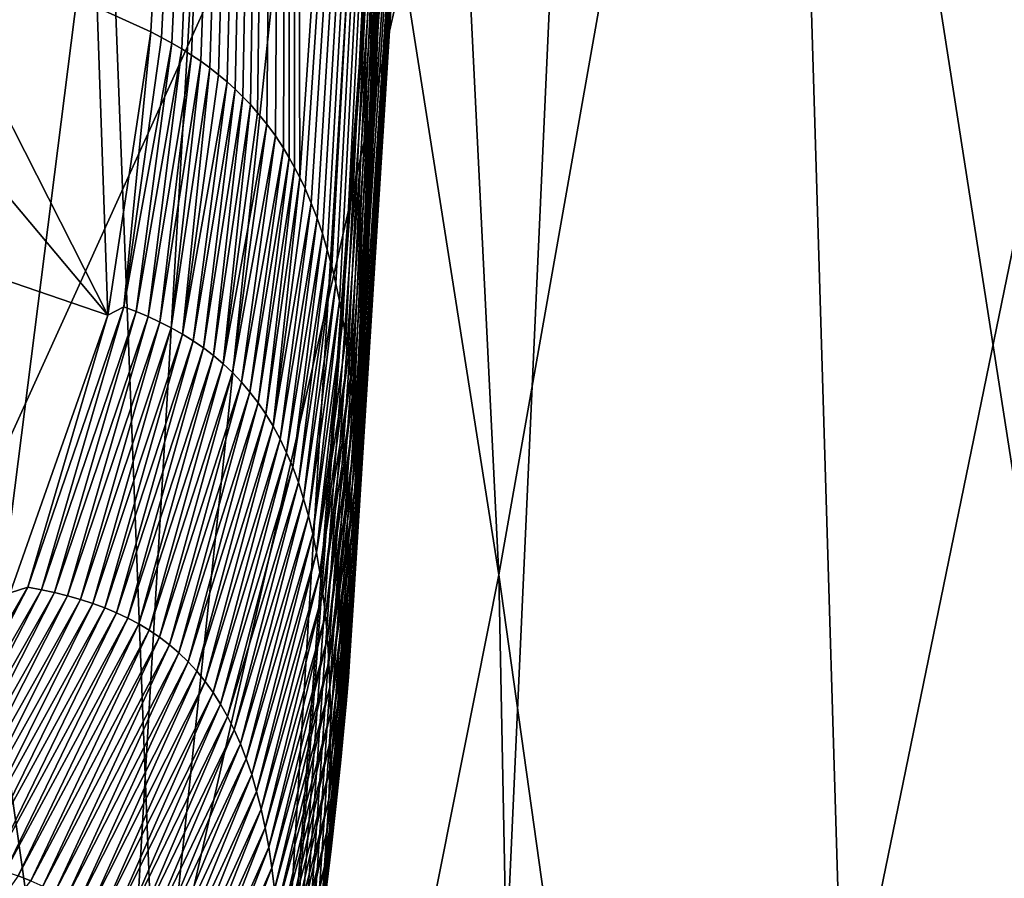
# Model space of a CAD drawing. Header units: millimetres. Extents: x 0 to 99, y -177 to 177.
# Tile 71 of 192: x 89.47 to 91.39, y -58.42 to -56.75. Entities that reach past the tile are written whole.
import ezdxf

# ---------------------------------------------------------------- set-up
doc = ezdxf.new("R2010")
doc.units = ezdxf.units.MM
doc.header["$LTSCALE"] = 26.699852
for name, color, linetype in [('11', 7, 'CONTINUOUS'), ('15', 7, 'CONTINUOUS'), ('28', 7, 'CONTINUOUS'), ('29', 7, 'CONTINUOUS')]:
    doc.layers.add(name, color=color, linetype=linetype)

msp = doc.modelspace()

# ---------------------------------------------------------------- linework, layer by layer
at = {"layer": '11', "color": 253, "linetype": 'Continuous', "true_color": 0x9ca8ab}
for points in [[(89.9769, -49.1104, 124.1538), (90.4069, -57.8301, 127.8581), (89.4745, -51.8963, 122.1391), (89.9769, -49.1104, 124.1538)], [(90.9547, -54.7291, 130.0605), (90.4069, -57.8301, 127.8581), (89.9769, -49.1104, 124.1538), (90.9547, -54.7291, 130.0605)], [(91.4618, -51.5019, 132.1091), (91.815, -60.2474, 135.8814), (90.9547, -54.7291, 130.0605), (91.4618, -51.5019, 132.1091)], [(89.4745, -51.8963, 122.1391), (89.8176, -60.7925, 125.5003), (88.9357, -54.5598, 119.988), (89.4745, -51.8963, 122.1391)], [(90.4069, -57.8301, 127.8581), (89.8176, -60.7925, 125.5003), (89.4745, -51.8963, 122.1391), (90.4069, -57.8301, 127.8581)], [(88.9673, -58.6371, 218.5113), (90.5789, -55.0857, 216.9169), (89.1453, -54.097, 219.1768), (88.9673, -58.6371, 218.5113)], [(90.5789, -55.0857, 216.9169), (90.2222, -62.9623, 215.6539), (92.003, -54.2924, 214.5113), (90.5789, -55.0857, 216.9169)], [(92.003, -54.2924, 214.5113), (90.2222, -62.9623, 215.6539), (91.6471, -62.0571, 213.2382), (92.003, -54.2924, 214.5113)], [(89.8176, -60.7925, 125.5003), (89.1859, -63.6038, 122.9851), (88.9357, -54.5598, 119.988), (89.8176, -60.7925, 125.5003)], [(90.9547, -54.7291, 130.0605), (91.2235, -63.6567, 133.5004), (90.4069, -57.8301, 127.8581), (90.9547, -54.7291, 130.0605)], [(91.815, -60.2474, 135.8814), (91.2235, -63.6567, 133.5004), (90.9547, -54.7291, 130.0605), (91.815, -60.2474, 135.8814)], [(90.2222, -62.9623, 215.6539), (90.5789, -55.0857, 216.9169), (88.7766, -62.9692, 217.7998), (90.2222, -62.9623, 215.6539)], [(88.7766, -62.9692, 217.7998), (90.5789, -55.0857, 216.9169), (88.9673, -58.6371, 218.5113), (88.7766, -62.9692, 217.7998)], [(90.4069, -57.8301, 127.8581), (90.5854, -66.9113, 130.9448), (89.8176, -60.7925, 125.5003), (90.4069, -57.8301, 127.8581)], [(91.2235, -63.6567, 133.5004), (90.5854, -66.9113, 130.9448), (90.4069, -57.8301, 127.8581), (91.2235, -63.6567, 133.5004)]]:
    msp.add_3dface(points, dxfattribs=at)
at = {"layer": '15', "color": 253, "linetype": 'Continuous', "true_color": 0x9ca8ab}
for points in [[(90.4005, -51.4578, 178.1835), (90.0048, -51.7395, 171.727), (90.0194, -57.057, 176.6389), (90.4005, -51.4578, 178.1835)], [(90.4005, -51.4578, 178.1835), (90.0194, -57.057, 176.6389), (90.0295, -57.0785, 176.8961), (90.4005, -51.4578, 178.1835)], [(90.0417, -57.1066, 177.2189), (90.4005, -51.4578, 178.1835), (90.0295, -57.0785, 176.8961), (90.0417, -57.1066, 177.2189)], [(90.0529, -57.1358, 177.5376), (90.4005, -51.4578, 178.1835), (90.0417, -57.1066, 177.2189), (90.0529, -57.1358, 177.5376)], [(90.0633, -57.1661, 177.8523), (90.4005, -51.4578, 178.1835), (90.0529, -57.1358, 177.5376), (90.0633, -57.1661, 177.8523)], [(90.0729, -57.1974, 178.1633), (90.4005, -51.4578, 178.1835), (90.0633, -57.1661, 177.8523), (90.0729, -57.1974, 178.1633)], [(90.0816, -57.2297, 178.4706), (90.4005, -51.4578, 178.1835), (90.0729, -57.1974, 178.1633), (90.0816, -57.2297, 178.4706)], [(90.0896, -57.2632, 178.7743), (90.4005, -51.4578, 178.1835), (90.0816, -57.2297, 178.4706), (90.0896, -57.2632, 178.7743)], [(90.0967, -57.2976, 179.0739), (90.4005, -51.4578, 178.1835), (90.0896, -57.2632, 178.7743), (90.0967, -57.2976, 179.0739)], [(90.1031, -57.3331, 179.3696), (90.4005, -51.4578, 178.1835), (90.0967, -57.2976, 179.0739), (90.1031, -57.3331, 179.3696)], [(90.1087, -57.3695, 179.6616), (90.4005, -51.4578, 178.1835), (90.1031, -57.3331, 179.3696), (90.1087, -57.3695, 179.6616)], [(90.1136, -57.407, 179.9498), (90.4005, -51.4578, 178.1835), (90.1087, -57.3695, 179.6616), (90.1136, -57.407, 179.9498)], [(90.1178, -57.4454, 180.2345), (90.4005, -51.4578, 178.1835), (90.1136, -57.407, 179.9498), (90.1178, -57.4454, 180.2345)], [(90.1212, -57.4849, 180.5156), (90.4005, -51.4578, 178.1835), (90.1178, -57.4454, 180.2345), (90.1212, -57.4849, 180.5156)], [(90.124, -57.5252, 180.7931), (90.4005, -51.4578, 178.1835), (90.1212, -57.4849, 180.5156), (90.124, -57.5252, 180.7931)], [(90.1262, -57.5663, 181.0668), (90.4005, -51.4578, 178.1835), (90.124, -57.5252, 180.7931), (90.1262, -57.5663, 181.0668)], [(90.1276, -57.6083, 181.337), (90.4005, -51.4578, 178.1835), (90.1262, -57.5663, 181.0668), (90.1276, -57.6083, 181.337)], [(90.4005, -51.4578, 178.1835), (90.127, -57.7944, 182.4338), (90.4893, -52.1004, 183.8751), (90.4005, -51.4578, 178.1835)], [(90.127, -57.7944, 182.4338), (90.4005, -51.4578, 178.1835), (90.1283, -57.7397, 182.1272), (90.127, -57.7944, 182.4338)], [(90.1285, -57.6512, 181.6037), (90.4005, -51.4578, 178.1835), (90.1276, -57.6083, 181.337), (90.1285, -57.6512, 181.6037)], [(90.1283, -57.7397, 182.1272), (90.4005, -51.4578, 178.1835), (90.1287, -57.695, 181.867), (90.1283, -57.7397, 182.1272)], [(90.1287, -57.695, 181.867), (90.4005, -51.4578, 178.1835), (90.1285, -57.6512, 181.6037), (90.1287, -57.695, 181.867)], [(90.0048, -51.7395, 171.727), (89.6253, -56.726, 170.1538), (89.7294, -56.7735, 171.5376), (90.0048, -51.7395, 171.727)], [(90.0048, -51.7395, 171.727), (89.7294, -56.7735, 171.5376), (89.7503, -56.7843, 171.8292), (90.0048, -51.7395, 171.727)], [(89.7703, -56.7953, 172.1182), (90.0048, -51.7395, 171.727), (89.7503, -56.7843, 171.8292), (89.7703, -56.7953, 172.1182)], [(89.7898, -56.8066, 172.4048), (90.0048, -51.7395, 171.727), (89.7703, -56.7953, 172.1182), (89.7898, -56.8066, 172.4048)], [(89.8086, -56.8185, 172.689), (90.0048, -51.7395, 171.727), (89.7898, -56.8066, 172.4048), (89.8086, -56.8185, 172.689)], [(89.8268, -56.8308, 172.9707), (90.0048, -51.7395, 171.727), (89.8086, -56.8185, 172.689), (89.8268, -56.8308, 172.9707)], [(89.8444, -56.8435, 173.2499), (90.0048, -51.7395, 171.727), (89.8268, -56.8308, 172.9707), (89.8444, -56.8435, 173.2499)], [(89.8614, -56.8568, 173.5266), (90.0048, -51.7395, 171.727), (89.8444, -56.8435, 173.2499), (89.8614, -56.8568, 173.5266)], [(89.8778, -56.8706, 173.8008), (90.0048, -51.7395, 171.727), (89.8614, -56.8568, 173.5266), (89.8778, -56.8706, 173.8008)], [(89.8935, -56.8849, 174.0726), (90.0048, -51.7395, 171.727), (89.8778, -56.8706, 173.8008), (89.8935, -56.8849, 174.0726)], [(89.9087, -56.8997, 174.3416), (90.0048, -51.7395, 171.727), (89.8935, -56.8849, 174.0726), (89.9087, -56.8997, 174.3416)], [(89.9233, -56.915, 174.608), (90.0048, -51.7395, 171.727), (89.9087, -56.8997, 174.3416), (89.9233, -56.915, 174.608)], [(89.9373, -56.9309, 174.8718), (90.0048, -51.7395, 171.727), (89.9233, -56.915, 174.608), (89.9373, -56.9309, 174.8718)], [(89.9551, -56.953, 175.2195), (90.0048, -51.7395, 171.727), (89.9373, -56.9309, 174.8718), (89.9551, -56.953, 175.2195)], [(89.9718, -56.976, 175.5629), (90.0048, -51.7395, 171.727), (89.9551, -56.953, 175.2195), (89.9718, -56.976, 175.5629)], [(89.9877, -57.0001, 175.9022), (90.0048, -51.7395, 171.727), (89.9718, -56.976, 175.5629), (89.9877, -57.0001, 175.9022)], [(89.9987, -57.0185, 176.1499), (90.0048, -51.7395, 171.727), (89.9877, -57.0001, 175.9022), (89.9987, -57.0185, 176.1499)], [(90.0093, -57.0375, 176.3955), (90.0048, -51.7395, 171.727), (89.9987, -57.0185, 176.1499), (90.0093, -57.0375, 176.3955)], [(90.0194, -57.057, 176.6389), (90.0048, -51.7395, 171.727), (90.0093, -57.0375, 176.3955), (90.0194, -57.057, 176.6389)], [(89.9544, -59.2559, 187.545), (90.3122, -53.4081, 188.9396), (90.4893, -52.1004, 183.8751), (89.9544, -59.2559, 187.545)], [(89.9632, -59.199, 187.4144), (89.9544, -59.2559, 187.545), (90.4893, -52.1004, 183.8751), (89.9632, -59.199, 187.4144)], [(89.9812, -59.0818, 187.133), (89.9632, -59.199, 187.4144), (90.4893, -52.1004, 183.8751), (89.9812, -59.0818, 187.133)], [(89.9982, -58.9684, 186.8458), (89.9812, -59.0818, 187.133), (90.4893, -52.1004, 183.8751), (89.9982, -58.9684, 186.8458)], [(90.0143, -58.8587, 186.553), (89.9982, -58.9684, 186.8458), (90.4893, -52.1004, 183.8751), (90.0143, -58.8587, 186.553)], [(90.0294, -58.7526, 186.254), (90.0143, -58.8587, 186.553), (90.4893, -52.1004, 183.8751), (90.0294, -58.7526, 186.254)], [(90.0436, -58.6502, 185.9485), (90.0294, -58.7526, 186.254), (90.4893, -52.1004, 183.8751), (90.0436, -58.6502, 185.9485)], [(90.0568, -58.5512, 185.6359), (90.0436, -58.6502, 185.9485), (90.4893, -52.1004, 183.8751), (90.0568, -58.5512, 185.6359)], [(90.069, -58.4558, 185.3161), (90.0568, -58.5512, 185.6359), (90.4893, -52.1004, 183.8751), (90.069, -58.4558, 185.3161)], [(90.0802, -58.3639, 184.9901), (90.069, -58.4558, 185.3161), (90.4893, -52.1004, 183.8751), (90.0802, -58.3639, 184.9901)], [(90.0902, -58.2755, 184.6576), (90.0802, -58.3639, 184.9901), (90.4893, -52.1004, 183.8751), (90.0902, -58.2755, 184.6576)], [(90.0992, -58.1902, 184.3183), (90.0902, -58.2755, 184.6576), (90.4893, -52.1004, 183.8751), (90.0992, -58.1902, 184.3183)], [(90.1046, -58.1351, 184.0879), (90.0992, -58.1902, 184.3183), (90.4893, -52.1004, 183.8751), (90.1046, -58.1351, 184.0879)], [(90.1095, -58.0814, 183.8539), (90.1046, -58.1351, 184.0879), (90.4893, -52.1004, 183.8751), (90.1095, -58.0814, 183.8539)], [(90.1138, -58.029, 183.6169), (90.1095, -58.0814, 183.8539), (90.4893, -52.1004, 183.8751), (90.1138, -58.029, 183.6169)], [(90.1176, -57.9779, 183.3768), (90.1138, -58.029, 183.6169), (90.4893, -52.1004, 183.8751), (90.1176, -57.9779, 183.3768)], [(90.1209, -57.9281, 183.1337), (90.1176, -57.9779, 183.3768), (90.4893, -52.1004, 183.8751), (90.1209, -57.9281, 183.1337)], [(90.1236, -57.8795, 182.8873), (90.1209, -57.9281, 183.1337), (90.4893, -52.1004, 183.8751), (90.1236, -57.8795, 182.8873)], [(90.1255, -57.8365, 182.662), (90.1236, -57.8795, 182.8873), (90.4893, -52.1004, 183.8751), (90.1255, -57.8365, 182.662)], [(90.127, -57.7944, 182.4338), (90.1255, -57.8365, 182.662), (90.4893, -52.1004, 183.8751), (90.127, -57.7944, 182.4338)], [(89.61, -60.0926, 192.3471), (89.9936, -53.4836, 193.8073), (90.3122, -53.4081, 188.9396), (89.61, -60.0926, 192.3471)], [(89.9544, -59.2559, 187.545), (89.61, -60.0926, 192.3471), (90.3122, -53.4081, 188.9396), (89.9544, -59.2559, 187.545)], [(89.0833, -60.6692, 196.7386), (89.4562, -53.985, 198.1162), (89.9936, -53.4836, 193.8073), (89.0833, -60.6692, 196.7386)], [(89.61, -60.0926, 192.3471), (89.0833, -60.6692, 196.7386), (89.9936, -53.4836, 193.8073), (89.61, -60.0926, 192.3471)]]:
    msp.add_3dface(points, dxfattribs=at)
at = {"layer": '28', "color": 253, "linetype": 'Continuous', "true_color": 0x9ca8ab}
for points in [[(89.6767, -57.3089, 171.8632), (89.7294, -56.7735, 171.5376), (89.646, -57.3248, 171.5254), (89.6767, -57.3089, 171.8632)], [(89.7503, -56.7843, 171.8292), (89.7294, -56.7735, 171.5376), (89.6767, -57.3089, 171.8632), (89.7503, -56.7843, 171.8292)], [(89.7703, -56.7953, 172.1182), (89.7503, -56.7843, 171.8292), (89.6767, -57.3089, 171.8632), (89.7703, -56.7953, 172.1182)], [(89.7008, -57.3179, 172.2009), (89.7703, -56.7953, 172.1182), (89.6767, -57.3089, 171.8632), (89.7008, -57.3179, 172.2009)], [(89.7898, -56.8066, 172.4048), (89.7703, -56.7953, 172.1182), (89.7008, -57.3179, 172.2009), (89.7898, -56.8066, 172.4048)], [(89.7243, -57.3277, 172.5387), (89.7898, -56.8066, 172.4048), (89.7008, -57.3179, 172.2009), (89.7243, -57.3277, 172.5387)], [(89.8086, -56.8185, 172.689), (89.7898, -56.8066, 172.4048), (89.7243, -57.3277, 172.5387), (89.8086, -56.8185, 172.689)], [(89.7471, -57.3382, 172.8766), (89.8086, -56.8185, 172.689), (89.7243, -57.3277, 172.5387), (89.7471, -57.3382, 172.8766)], [(89.8268, -56.8308, 172.9707), (89.8086, -56.8185, 172.689), (89.7471, -57.3382, 172.8766), (89.8268, -56.8308, 172.9707)], [(89.7693, -57.3494, 173.2148), (89.8268, -56.8308, 172.9707), (89.7471, -57.3382, 172.8766), (89.7693, -57.3494, 173.2148)], [(89.8444, -56.8435, 173.2499), (89.8268, -56.8308, 172.9707), (89.7693, -57.3494, 173.2148), (89.8444, -56.8435, 173.2499)], [(89.7909, -57.3616, 173.553), (89.8444, -56.8435, 173.2499), (89.7693, -57.3494, 173.2148), (89.7909, -57.3616, 173.553)], [(89.8614, -56.8568, 173.5266), (89.8444, -56.8435, 173.2499), (89.7909, -57.3616, 173.553), (89.8614, -56.8568, 173.5266)], [(89.8778, -56.8706, 173.8008), (89.8614, -56.8568, 173.5266), (89.7909, -57.3616, 173.553), (89.8778, -56.8706, 173.8008)], [(89.8118, -57.3746, 173.8914), (89.8778, -56.8706, 173.8008), (89.7909, -57.3616, 173.553), (89.8118, -57.3746, 173.8914)], [(89.8935, -56.8849, 174.0726), (89.8778, -56.8706, 173.8008), (89.8118, -57.3746, 173.8914), (89.8935, -56.8849, 174.0726)], [(89.832, -57.3885, 174.2298), (89.8935, -56.8849, 174.0726), (89.8118, -57.3746, 173.8914), (89.832, -57.3885, 174.2298)], [(89.9087, -56.8997, 174.3416), (89.8935, -56.8849, 174.0726), (89.832, -57.3885, 174.2298), (89.9087, -56.8997, 174.3416)], [(89.8515, -57.4035, 174.5683), (89.9087, -56.8997, 174.3416), (89.832, -57.3885, 174.2298), (89.8515, -57.4035, 174.5683)], [(89.9233, -56.915, 174.608), (89.9087, -56.8997, 174.3416), (89.8515, -57.4035, 174.5683), (89.9233, -56.915, 174.608)], [(89.8703, -57.4195, 174.9069), (89.9233, -56.915, 174.608), (89.8515, -57.4035, 174.5683), (89.8703, -57.4195, 174.9069)], [(89.9373, -56.9309, 174.8718), (89.9233, -56.915, 174.608), (89.8703, -57.4195, 174.9069), (89.9373, -56.9309, 174.8718)], [(89.9551, -56.953, 175.2195), (89.9373, -56.9309, 174.8718), (89.8703, -57.4195, 174.9069), (89.9551, -56.953, 175.2195)], [(89.8884, -57.4367, 175.2455), (89.9551, -56.953, 175.2195), (89.8703, -57.4195, 174.9069), (89.8884, -57.4367, 175.2455)], [(89.9718, -56.976, 175.5629), (89.9551, -56.953, 175.2195), (89.8884, -57.4367, 175.2455), (89.9718, -56.976, 175.5629)], [(89.9058, -57.455, 175.5841), (89.9718, -56.976, 175.5629), (89.8884, -57.4367, 175.2455), (89.9058, -57.455, 175.5841)], [(89.9877, -57.0001, 175.9022), (89.9718, -56.976, 175.5629), (89.9058, -57.455, 175.5841), (89.9877, -57.0001, 175.9022)], [(89.9224, -57.4746, 175.9227), (89.9877, -57.0001, 175.9022), (89.9058, -57.455, 175.5841), (89.9224, -57.4746, 175.9227)], [(89.9987, -57.0185, 176.1499), (89.9877, -57.0001, 175.9022), (89.9224, -57.4746, 175.9227), (89.9987, -57.0185, 176.1499)], [(89.9382, -57.4955, 176.2612), (89.9987, -57.0185, 176.1499), (89.9224, -57.4746, 175.9227), (89.9382, -57.4955, 176.2612)], [(90.0093, -57.0375, 176.3955), (89.9987, -57.0185, 176.1499), (89.9382, -57.4955, 176.2612), (90.0093, -57.0375, 176.3955)], [(89.9532, -57.5176, 176.5998), (90.0093, -57.0375, 176.3955), (89.9382, -57.4955, 176.2612), (89.9532, -57.5176, 176.5998)], [(90.0194, -57.057, 176.6389), (90.0093, -57.0375, 176.3955), (89.9532, -57.5176, 176.5998), (90.0194, -57.057, 176.6389)], [(89.9675, -57.5412, 176.9382), (90.0194, -57.057, 176.6389), (89.9532, -57.5176, 176.5998), (89.9675, -57.5412, 176.9382)], [(90.0295, -57.0785, 176.8961), (90.0194, -57.057, 176.6389), (89.9675, -57.5412, 176.9382), (90.0295, -57.0785, 176.8961)], [(90.0417, -57.1066, 177.2189), (90.0295, -57.0785, 176.8961), (89.9675, -57.5412, 176.9382), (90.0417, -57.1066, 177.2189)], [(89.981, -57.5663, 177.2766), (90.0417, -57.1066, 177.2189), (89.9675, -57.5412, 176.9382), (89.981, -57.5663, 177.2766)], [(90.0529, -57.1358, 177.5376), (90.0417, -57.1066, 177.2189), (89.981, -57.5663, 177.2766), (90.0529, -57.1358, 177.5376)], [(89.9937, -57.5928, 177.6149), (90.0529, -57.1358, 177.5376), (89.981, -57.5663, 177.2766), (89.9937, -57.5928, 177.6149)], [(90.0633, -57.1661, 177.8523), (90.0529, -57.1358, 177.5376), (89.9937, -57.5928, 177.6149), (90.0633, -57.1661, 177.8523)], [(90.0055, -57.621, 177.953), (90.0633, -57.1661, 177.8523), (89.9937, -57.5928, 177.6149), (90.0055, -57.621, 177.953)], [(90.0729, -57.1974, 178.1633), (90.0633, -57.1661, 177.8523), (90.0055, -57.621, 177.953), (90.0729, -57.1974, 178.1633)], [(90.0165, -57.6507, 178.291), (90.0729, -57.1974, 178.1633), (90.0055, -57.621, 177.953), (90.0165, -57.6507, 178.291)], [(90.0816, -57.2297, 178.4706), (90.0729, -57.1974, 178.1633), (90.0165, -57.6507, 178.291), (90.0816, -57.2297, 178.4706)], [(90.0267, -57.6822, 178.6288), (90.0816, -57.2297, 178.4706), (90.0165, -57.6507, 178.291), (90.0267, -57.6822, 178.6288)], [(90.0896, -57.2632, 178.7743), (90.0816, -57.2297, 178.4706), (90.0267, -57.6822, 178.6288), (90.0896, -57.2632, 178.7743)], [(90.036, -57.7153, 178.9664), (90.0896, -57.2632, 178.7743), (90.0267, -57.6822, 178.6288), (90.036, -57.7153, 178.9664)], [(90.0967, -57.2976, 179.0739), (90.0896, -57.2632, 178.7743), (90.036, -57.7153, 178.9664), (90.0967, -57.2976, 179.0739)], [(90.0444, -57.7503, 179.3037), (90.0967, -57.2976, 179.0739), (90.036, -57.7153, 178.9664), (90.0444, -57.7503, 179.3037)], [(90.1031, -57.3331, 179.3696), (90.0967, -57.2976, 179.0739), (90.0444, -57.7503, 179.3037), (90.1031, -57.3331, 179.3696)], [(89.4557, -57.8653, 171.5211), (89.4898, -57.8545, 171.8568), (89.646, -57.3248, 171.5254), (89.4557, -57.8653, 171.5211)], [(89.6767, -57.3089, 171.8632), (89.646, -57.3248, 171.5254), (89.4898, -57.8545, 171.8568), (89.6767, -57.3089, 171.8632)], [(89.5164, -57.8594, 172.1926), (89.6767, -57.3089, 171.8632), (89.4898, -57.8545, 171.8568), (89.5164, -57.8594, 172.1926)], [(89.7008, -57.3179, 172.2009), (89.6767, -57.3089, 171.8632), (89.5164, -57.8594, 172.1926), (89.7008, -57.3179, 172.2009)], [(89.5423, -57.865, 172.5287), (89.7008, -57.3179, 172.2009), (89.5164, -57.8594, 172.1926), (89.5423, -57.865, 172.5287)], [(89.7243, -57.3277, 172.5387), (89.7008, -57.3179, 172.2009), (89.5423, -57.865, 172.5287), (89.7243, -57.3277, 172.5387)], [(89.5676, -57.8712, 172.8649), (89.7243, -57.3277, 172.5387), (89.5423, -57.865, 172.5287), (89.5676, -57.8712, 172.8649)], [(89.7471, -57.3382, 172.8766), (89.7243, -57.3277, 172.5387), (89.5676, -57.8712, 172.8649), (89.7471, -57.3382, 172.8766)], [(89.5923, -57.8782, 173.2012), (89.7471, -57.3382, 172.8766), (89.5676, -57.8712, 172.8649), (89.5923, -57.8782, 173.2012)], [(89.7693, -57.3494, 173.2148), (89.7471, -57.3382, 172.8766), (89.5923, -57.8782, 173.2012), (89.7693, -57.3494, 173.2148)], [(90.0519, -57.7871, 179.6408), (90.1031, -57.3331, 179.3696), (90.0444, -57.7503, 179.3037), (90.0519, -57.7871, 179.6408)], [(90.1087, -57.3695, 179.6616), (90.1031, -57.3331, 179.3696), (90.0519, -57.7871, 179.6408), (90.1087, -57.3695, 179.6616)], [(89.6163, -57.886, 173.5377), (89.7693, -57.3494, 173.2148), (89.5923, -57.8782, 173.2012), (89.6163, -57.886, 173.5377)], [(89.7909, -57.3616, 173.553), (89.7693, -57.3494, 173.2148), (89.6163, -57.886, 173.5377), (89.7909, -57.3616, 173.553)], [(89.6397, -57.8946, 173.8742), (89.7909, -57.3616, 173.553), (89.6163, -57.886, 173.5377), (89.6397, -57.8946, 173.8742)], [(89.8118, -57.3746, 173.8914), (89.7909, -57.3616, 173.553), (89.6397, -57.8946, 173.8742), (89.8118, -57.3746, 173.8914)], [(89.6624, -57.904, 174.2108), (89.8118, -57.3746, 173.8914), (89.6397, -57.8946, 173.8742), (89.6624, -57.904, 174.2108)], [(89.832, -57.3885, 174.2298), (89.8118, -57.3746, 173.8914), (89.6624, -57.904, 174.2108), (89.832, -57.3885, 174.2298)], [(90.1136, -57.407, 179.9498), (90.1087, -57.3695, 179.6616), (90.0519, -57.7871, 179.6408), (90.1136, -57.407, 179.9498)], [(89.6845, -57.9144, 174.5475), (89.832, -57.3885, 174.2298), (89.6624, -57.904, 174.2108), (89.6845, -57.9144, 174.5475)], [(89.8515, -57.4035, 174.5683), (89.832, -57.3885, 174.2298), (89.6845, -57.9144, 174.5475), (89.8515, -57.4035, 174.5683)], [(89.7059, -57.9258, 174.8842), (89.8515, -57.4035, 174.5683), (89.6845, -57.9144, 174.5475), (89.7059, -57.9258, 174.8842)], [(89.8703, -57.4195, 174.9069), (89.8515, -57.4035, 174.5683), (89.7059, -57.9258, 174.8842), (89.8703, -57.4195, 174.9069)], [(89.7265, -57.9383, 175.2209), (89.8703, -57.4195, 174.9069), (89.7059, -57.9258, 174.8842), (89.7265, -57.9383, 175.2209)], [(89.8884, -57.4367, 175.2455), (89.8703, -57.4195, 174.9069), (89.7265, -57.9383, 175.2209), (89.8884, -57.4367, 175.2455)], [(90.0586, -57.8258, 179.9776), (90.1136, -57.407, 179.9498), (90.0519, -57.7871, 179.6408), (90.0586, -57.8258, 179.9776)], [(90.1178, -57.4454, 180.2345), (90.1136, -57.407, 179.9498), (90.0586, -57.8258, 179.9776), (90.1178, -57.4454, 180.2345)], [(89.7465, -57.9518, 175.5576), (89.8884, -57.4367, 175.2455), (89.7265, -57.9383, 175.2209), (89.7465, -57.9518, 175.5576)], [(89.9058, -57.455, 175.5841), (89.8884, -57.4367, 175.2455), (89.7465, -57.9518, 175.5576), (89.9058, -57.455, 175.5841)], [(89.7657, -57.9665, 175.8942), (89.9058, -57.455, 175.5841), (89.7465, -57.9518, 175.5576), (89.7657, -57.9665, 175.8942)], [(89.9224, -57.4746, 175.9227), (89.9058, -57.455, 175.5841), (89.7657, -57.9665, 175.8942), (89.9224, -57.4746, 175.9227)], [(90.0643, -57.8664, 180.3142), (90.1178, -57.4454, 180.2345), (90.0586, -57.8258, 179.9776), (90.0643, -57.8664, 180.3142)], [(90.1212, -57.4849, 180.5156), (90.1178, -57.4454, 180.2345), (90.0643, -57.8664, 180.3142), (90.1212, -57.4849, 180.5156)], [(89.7842, -57.9824, 176.2308), (89.9224, -57.4746, 175.9227), (89.7657, -57.9665, 175.8942), (89.7842, -57.9824, 176.2308)], [(89.9382, -57.4955, 176.2612), (89.9224, -57.4746, 175.9227), (89.7842, -57.9824, 176.2308), (89.9382, -57.4955, 176.2612)], [(89.802, -57.9996, 176.5674), (89.9382, -57.4955, 176.2612), (89.7842, -57.9824, 176.2308), (89.802, -57.9996, 176.5674)], [(89.9532, -57.5176, 176.5998), (89.9382, -57.4955, 176.2612), (89.802, -57.9996, 176.5674), (89.9532, -57.5176, 176.5998)], [(90.0691, -57.909, 180.6505), (90.1212, -57.4849, 180.5156), (90.0643, -57.8664, 180.3142), (90.0691, -57.909, 180.6505)], [(90.124, -57.5252, 180.7931), (90.1212, -57.4849, 180.5156), (90.0691, -57.909, 180.6505), (90.124, -57.5252, 180.7931)], [(89.8189, -58.018, 176.9038), (89.9532, -57.5176, 176.5998), (89.802, -57.9996, 176.5674), (89.8189, -58.018, 176.9038)], [(89.9675, -57.5412, 176.9382), (89.9532, -57.5176, 176.5998), (89.8189, -58.018, 176.9038), (89.9675, -57.5412, 176.9382)], [(90.073, -57.9536, 180.9867), (90.124, -57.5252, 180.7931), (90.0691, -57.909, 180.6505), (90.073, -57.9536, 180.9867)], [(90.1262, -57.5663, 181.0668), (90.124, -57.5252, 180.7931), (90.073, -57.9536, 180.9867), (90.1262, -57.5663, 181.0668)], [(89.8351, -58.0379, 177.2402), (89.9675, -57.5412, 176.9382), (89.8189, -58.018, 176.9038), (89.8351, -58.0379, 177.2402)], [(89.981, -57.5663, 177.2766), (89.9675, -57.5412, 176.9382), (89.8351, -58.0379, 177.2402), (89.981, -57.5663, 177.2766)], [(89.8505, -58.0591, 177.5764), (89.981, -57.5663, 177.2766), (89.8351, -58.0379, 177.2402), (89.8505, -58.0591, 177.5764)], [(89.9937, -57.5928, 177.6149), (89.981, -57.5663, 177.2766), (89.8505, -58.0591, 177.5764), (89.9937, -57.5928, 177.6149)], [(90.076, -58.0003, 181.3226), (90.1262, -57.5663, 181.0668), (90.073, -57.9536, 180.9867), (90.076, -58.0003, 181.3226)], [(90.1276, -57.6083, 181.337), (90.1262, -57.5663, 181.0668), (90.076, -58.0003, 181.3226), (90.1276, -57.6083, 181.337)], [(89.8651, -58.0818, 177.9124), (89.9937, -57.5928, 177.6149), (89.8505, -58.0591, 177.5764), (89.8651, -58.0818, 177.9124)], [(90.0055, -57.621, 177.953), (89.9937, -57.5928, 177.6149), (89.8651, -58.0818, 177.9124), (90.0055, -57.621, 177.953)], [(90.1285, -57.6512, 181.6037), (90.1276, -57.6083, 181.337), (90.076, -58.0003, 181.3226), (90.1285, -57.6512, 181.6037)], [(89.8789, -58.1061, 178.2483), (90.0055, -57.621, 177.953), (89.8651, -58.0818, 177.9124), (89.8789, -58.1061, 178.2483)], [(90.0165, -57.6507, 178.291), (90.0055, -57.621, 177.953), (89.8789, -58.1061, 178.2483), (90.0165, -57.6507, 178.291)], [(89.8919, -58.1319, 178.5839), (90.0165, -57.6507, 178.291), (89.8789, -58.1061, 178.2483), (89.8919, -58.1319, 178.5839)], [(90.0267, -57.6822, 178.6288), (90.0165, -57.6507, 178.291), (89.8919, -58.1319, 178.5839), (90.0267, -57.6822, 178.6288)], [(90.0779, -58.049, 181.6583), (90.1285, -57.6512, 181.6037), (90.076, -58.0003, 181.3226), (90.0779, -58.049, 181.6583)], [(90.1287, -57.695, 181.867), (90.1285, -57.6512, 181.6037), (90.0779, -58.049, 181.6583), (90.1287, -57.695, 181.867)], [(89.904, -58.1593, 178.9193), (90.0267, -57.6822, 178.6288), (89.8919, -58.1319, 178.5839), (89.904, -58.1593, 178.9193)], [(90.036, -57.7153, 178.9664), (90.0267, -57.6822, 178.6288), (89.904, -58.1593, 178.9193), (90.036, -57.7153, 178.9664)], [(90.0789, -58.0999, 181.9938), (90.1287, -57.695, 181.867), (90.0779, -58.049, 181.6583), (90.0789, -58.0999, 181.9938)], [(90.1283, -57.7397, 182.1272), (90.1287, -57.695, 181.867), (90.0789, -58.0999, 181.9938), (90.1283, -57.7397, 182.1272)], [(89.9153, -58.1884, 179.2545), (90.036, -57.7153, 178.9664), (89.904, -58.1593, 178.9193), (89.9153, -58.1884, 179.2545)], [(90.0444, -57.7503, 179.3037), (90.036, -57.7153, 178.9664), (89.9153, -58.1884, 179.2545), (90.0444, -57.7503, 179.3037)], [(90.079, -58.153, 182.3291), (90.1283, -57.7397, 182.1272), (90.0789, -58.0999, 181.9938), (90.079, -58.153, 182.3291)], [(90.127, -57.7944, 182.4338), (90.1283, -57.7397, 182.1272), (90.079, -58.153, 182.3291), (90.127, -57.7944, 182.4338)], [(89.9258, -58.2192, 179.5893), (90.0444, -57.7503, 179.3037), (89.9153, -58.1884, 179.2545), (89.9258, -58.2192, 179.5893)], [(90.0519, -57.7871, 179.6408), (90.0444, -57.7503, 179.3037), (89.9258, -58.2192, 179.5893), (90.0519, -57.7871, 179.6408)], [(89.9354, -58.2518, 179.9239), (90.0519, -57.7871, 179.6408), (89.9258, -58.2192, 179.5893), (89.9354, -58.2518, 179.9239)], [(90.0586, -57.8258, 179.9776), (90.0519, -57.7871, 179.6408), (89.9354, -58.2518, 179.9239), (90.0586, -57.8258, 179.9776)], [(90.1255, -57.8365, 182.662), (90.127, -57.7944, 182.4338), (90.078, -58.2086, 182.6641), (90.1255, -57.8365, 182.662)], [(90.078, -58.2086, 182.6641), (90.127, -57.7944, 182.4338), (90.079, -58.153, 182.3291), (90.078, -58.2086, 182.6641)], [(89.9441, -58.2862, 180.2582), (90.0586, -57.8258, 179.9776), (89.9354, -58.2518, 179.9239), (89.9441, -58.2862, 180.2582)], [(90.0643, -57.8664, 180.3142), (90.0586, -57.8258, 179.9776), (89.9441, -58.2862, 180.2582), (90.0643, -57.8664, 180.3142)], [(90.1236, -57.8795, 182.8873), (90.1255, -57.8365, 182.662), (90.078, -58.2086, 182.6641), (90.1236, -57.8795, 182.8873)], [(89.4898, -57.8545, 171.8568), (89.4557, -57.8653, 171.5211), (89.1911, -58.37, 171.8592), (89.4898, -57.8545, 171.8568)], [(89.2218, -58.3715, 172.1931), (89.4898, -57.8545, 171.8568), (89.1911, -58.37, 171.8592), (89.2218, -58.3715, 172.1931)], [(89.5164, -57.8594, 172.1926), (89.4898, -57.8545, 171.8568), (89.2218, -58.3715, 172.1931), (89.5164, -57.8594, 172.1926)], [(89.252, -58.3736, 172.5271), (89.5164, -57.8594, 172.1926), (89.2218, -58.3715, 172.1931), (89.252, -58.3736, 172.5271)], [(89.5423, -57.865, 172.5287), (89.5164, -57.8594, 172.1926), (89.252, -58.3736, 172.5271), (89.5423, -57.865, 172.5287)], [(89.2816, -58.3762, 172.8612), (89.5423, -57.865, 172.5287), (89.252, -58.3736, 172.5271), (89.2816, -58.3762, 172.8612)], [(89.5676, -57.8712, 172.8649), (89.5423, -57.865, 172.5287), (89.2816, -58.3762, 172.8612), (89.5676, -57.8712, 172.8649)], [(89.3106, -58.3796, 173.1955), (89.5676, -57.8712, 172.8649), (89.2816, -58.3762, 172.8612), (89.3106, -58.3796, 173.1955)], [(89.5923, -57.8782, 173.2012), (89.5676, -57.8712, 172.8649), (89.3106, -58.3796, 173.1955), (89.5923, -57.8782, 173.2012)], [(89.339, -58.3836, 173.5299), (89.5923, -57.8782, 173.2012), (89.3106, -58.3796, 173.1955), (89.339, -58.3836, 173.5299)], [(89.6163, -57.886, 173.5377), (89.5923, -57.8782, 173.2012), (89.339, -58.3836, 173.5299), (89.6163, -57.886, 173.5377)], [(89.9519, -58.3225, 180.5923), (90.0643, -57.8664, 180.3142), (89.9441, -58.2862, 180.2582), (89.9519, -58.3225, 180.5923)], [(90.0691, -57.909, 180.6505), (90.0643, -57.8664, 180.3142), (89.9519, -58.3225, 180.5923), (90.0691, -57.909, 180.6505)], [(90.1209, -57.9281, 183.1337), (90.1236, -57.8795, 182.8873), (90.0759, -58.2668, 182.9986), (90.1209, -57.9281, 183.1337)], [(90.0759, -58.2668, 182.9986), (90.1236, -57.8795, 182.8873), (90.078, -58.2086, 182.6641), (90.0759, -58.2668, 182.9986)], [(89.3668, -58.3884, 173.8643), (89.6163, -57.886, 173.5377), (89.339, -58.3836, 173.5299), (89.3668, -58.3884, 173.8643)], [(89.6397, -57.8946, 173.8742), (89.6163, -57.886, 173.5377), (89.3668, -58.3884, 173.8643), (89.6397, -57.8946, 173.8742)], [(89.3939, -58.394, 174.1988), (89.6397, -57.8946, 173.8742), (89.3668, -58.3884, 173.8643), (89.3939, -58.394, 174.1988)], [(89.6624, -57.904, 174.2108), (89.6397, -57.8946, 173.8742), (89.3939, -58.394, 174.1988), (89.6624, -57.904, 174.2108)], [(89.4204, -58.4005, 174.5333), (89.6624, -57.904, 174.2108), (89.3939, -58.394, 174.1988), (89.4204, -58.4005, 174.5333)], [(89.6845, -57.9144, 174.5475), (89.6624, -57.904, 174.2108), (89.4204, -58.4005, 174.5333), (89.6845, -57.9144, 174.5475)], [(89.4462, -58.4079, 174.8679), (89.6845, -57.9144, 174.5475), (89.4204, -58.4005, 174.5333), (89.4462, -58.4079, 174.8679)], [(89.7059, -57.9258, 174.8842), (89.6845, -57.9144, 174.5475), (89.4462, -58.4079, 174.8679), (89.7059, -57.9258, 174.8842)], [(89.9588, -58.3606, 180.9261), (90.0691, -57.909, 180.6505), (89.9519, -58.3225, 180.5923), (89.9588, -58.3606, 180.9261)], [(90.073, -57.9536, 180.9867), (90.0691, -57.909, 180.6505), (89.9588, -58.3606, 180.9261), (90.073, -57.9536, 180.9867)], [(89.4713, -58.4163, 175.2024), (89.7059, -57.9258, 174.8842), (89.4462, -58.4079, 174.8679), (89.4713, -58.4163, 175.2024)], [(89.7265, -57.9383, 175.2209), (89.7059, -57.9258, 174.8842), (89.4713, -58.4163, 175.2024), (89.7265, -57.9383, 175.2209)], [(89.4958, -58.4257, 175.5369), (89.7265, -57.9383, 175.2209), (89.4713, -58.4163, 175.2024), (89.4958, -58.4257, 175.5369)], [(89.7465, -57.9518, 175.5576), (89.7265, -57.9383, 175.2209), (89.4958, -58.4257, 175.5369), (89.7465, -57.9518, 175.5576)], [(90.1176, -57.9779, 183.3768), (90.1209, -57.9281, 183.1337), (90.0728, -58.3281, 183.3325), (90.1176, -57.9779, 183.3768)], [(90.0728, -58.3281, 183.3325), (90.1209, -57.9281, 183.1337), (90.0759, -58.2668, 182.9986), (90.0728, -58.3281, 183.3325)], [(89.5195, -58.4362, 175.8714), (89.7465, -57.9518, 175.5576), (89.4958, -58.4257, 175.5369), (89.5195, -58.4362, 175.8714)], [(89.7657, -57.9665, 175.8942), (89.7465, -57.9518, 175.5576), (89.5195, -58.4362, 175.8714), (89.7657, -57.9665, 175.8942)], [(89.9647, -58.4006, 181.2596), (90.073, -57.9536, 180.9867), (89.9588, -58.3606, 180.9261), (89.9647, -58.4006, 181.2596)], [(90.076, -58.0003, 181.3226), (90.073, -57.9536, 180.9867), (89.9647, -58.4006, 181.2596), (90.076, -58.0003, 181.3226)], [(89.5426, -58.4477, 176.2058), (89.7657, -57.9665, 175.8942), (89.5195, -58.4362, 175.8714), (89.5426, -58.4477, 176.2058)], [(89.7842, -57.9824, 176.2308), (89.7657, -57.9665, 175.8942), (89.5426, -58.4477, 176.2058), (89.7842, -57.9824, 176.2308)], [(90.1138, -58.029, 183.6169), (90.1176, -57.9779, 183.3768), (90.0728, -58.3281, 183.3325), (90.1138, -58.029, 183.6169)], [(89.5649, -58.4605, 176.5401), (89.7842, -57.9824, 176.2308), (89.5426, -58.4477, 176.2058), (89.5649, -58.4605, 176.5401)], [(89.802, -57.9996, 176.5674), (89.7842, -57.9824, 176.2308), (89.5649, -58.4605, 176.5401), (89.802, -57.9996, 176.5674)], [(89.5864, -58.4744, 176.8743), (89.802, -57.9996, 176.5674), (89.5649, -58.4605, 176.5401), (89.5864, -58.4744, 176.8743)], [(89.8189, -58.018, 176.9038), (89.802, -57.9996, 176.5674), (89.5864, -58.4744, 176.8743), (89.8189, -58.018, 176.9038)], [(89.9698, -58.4426, 181.593), (90.076, -58.0003, 181.3226), (89.9647, -58.4006, 181.2596), (89.9698, -58.4426, 181.593)], [(90.0779, -58.049, 181.6583), (90.076, -58.0003, 181.3226), (89.9698, -58.4426, 181.593), (90.0779, -58.049, 181.6583)], [(89.6073, -58.4896, 177.2083), (89.8189, -58.018, 176.9038), (89.5864, -58.4744, 176.8743), (89.6073, -58.4896, 177.2083)], [(89.8351, -58.0379, 177.2402), (89.8189, -58.018, 176.9038), (89.6073, -58.4896, 177.2083), (89.8351, -58.0379, 177.2402)], [(90.1095, -58.0814, 183.8539), (90.1138, -58.029, 183.6169), (90.0686, -58.3927, 183.6656), (90.1095, -58.0814, 183.8539)], [(90.0686, -58.3927, 183.6656), (90.1138, -58.029, 183.6169), (90.0728, -58.3281, 183.3325), (90.0686, -58.3927, 183.6656)], [(89.6273, -58.5062, 177.5422), (89.8351, -58.0379, 177.2402), (89.6073, -58.4896, 177.2083), (89.6273, -58.5062, 177.5422)], [(89.8505, -58.0591, 177.5764), (89.8351, -58.0379, 177.2402), (89.6273, -58.5062, 177.5422), (89.8505, -58.0591, 177.5764)], [(89.9739, -58.4866, 181.9261), (90.0779, -58.049, 181.6583), (89.9698, -58.4426, 181.593), (89.9739, -58.4866, 181.9261)], [(90.0789, -58.0999, 181.9938), (90.0779, -58.049, 181.6583), (89.9739, -58.4866, 181.9261), (90.0789, -58.0999, 181.9938)], [(89.6466, -58.5241, 177.876), (89.8505, -58.0591, 177.5764), (89.6273, -58.5062, 177.5422), (89.6466, -58.5241, 177.876)], [(89.8651, -58.0818, 177.9124), (89.8505, -58.0591, 177.5764), (89.6466, -58.5241, 177.876), (89.8651, -58.0818, 177.9124)], [(89.6651, -58.5434, 178.2095), (89.8651, -58.0818, 177.9124), (89.6466, -58.5241, 177.876), (89.6651, -58.5434, 178.2095)], [(89.8789, -58.1061, 178.2483), (89.8651, -58.0818, 177.9124), (89.6651, -58.5434, 178.2095), (89.8789, -58.1061, 178.2483)], [(90.1046, -58.1351, 184.0879), (90.1095, -58.0814, 183.8539), (90.0633, -58.4608, 183.9977), (90.1046, -58.1351, 184.0879)], [(90.0633, -58.4608, 183.9977), (90.1095, -58.0814, 183.8539), (90.0686, -58.3927, 183.6656), (90.0633, -58.4608, 183.9977)], [(89.6828, -58.5641, 178.5428), (89.8789, -58.1061, 178.2483), (89.6651, -58.5434, 178.2095), (89.6828, -58.5641, 178.5428)], [(89.8919, -58.1319, 178.5839), (89.8789, -58.1061, 178.2483), (89.6828, -58.5641, 178.5428), (89.8919, -58.1319, 178.5839)], [(89.9771, -58.5326, 182.2591), (90.0789, -58.0999, 181.9938), (89.9739, -58.4866, 181.9261), (89.9771, -58.5326, 182.2591)], [(90.079, -58.153, 182.3291), (90.0789, -58.0999, 181.9938), (89.9771, -58.5326, 182.2591), (90.079, -58.153, 182.3291)], [(89.6997, -58.5864, 178.8758), (89.8919, -58.1319, 178.5839), (89.6828, -58.5641, 178.5428), (89.6997, -58.5864, 178.8758)], [(89.904, -58.1593, 178.9193), (89.8919, -58.1319, 178.5839), (89.6997, -58.5864, 178.8758), (89.904, -58.1593, 178.9193)], [(90.0992, -58.1902, 184.3183), (90.1046, -58.1351, 184.0879), (90.0569, -58.5327, 184.3287), (90.0992, -58.1902, 184.3183)], [(90.0569, -58.5327, 184.3287), (90.1046, -58.1351, 184.0879), (90.0633, -58.4608, 183.9977), (90.0569, -58.5327, 184.3287)], [(89.7158, -58.6102, 179.2086), (89.904, -58.1593, 178.9193), (89.6997, -58.5864, 178.8758), (89.7158, -58.6102, 179.2086)], [(89.9153, -58.1884, 179.2545), (89.904, -58.1593, 178.9193), (89.7158, -58.6102, 179.2086), (89.9153, -58.1884, 179.2545)], [(89.9793, -58.5809, 182.5917), (90.079, -58.153, 182.3291), (89.9771, -58.5326, 182.2591), (89.9793, -58.5809, 182.5917)], [(90.078, -58.2086, 182.6641), (90.079, -58.153, 182.3291), (89.9793, -58.5809, 182.5917), (90.078, -58.2086, 182.6641)], [(89.7311, -58.6356, 179.541), (89.9153, -58.1884, 179.2545), (89.7158, -58.6102, 179.2086), (89.7311, -58.6356, 179.541)], [(89.9258, -58.2192, 179.5893), (89.9153, -58.1884, 179.2545), (89.7311, -58.6356, 179.541), (89.9258, -58.2192, 179.5893)], [(89.9805, -58.6318, 182.9237), (90.078, -58.2086, 182.6641), (89.9793, -58.5809, 182.5917), (89.9805, -58.6318, 182.9237)], [(90.0759, -58.2668, 182.9986), (90.078, -58.2086, 182.6641), (89.9805, -58.6318, 182.9237), (90.0759, -58.2668, 182.9986)], [(90.0902, -58.2755, 184.6576), (90.0992, -58.1902, 184.3183), (90.0569, -58.5327, 184.3287), (90.0902, -58.2755, 184.6576)], [(89.7455, -58.6627, 179.8731), (89.9258, -58.2192, 179.5893), (89.7311, -58.6356, 179.541), (89.7455, -58.6627, 179.8731)], [(89.9354, -58.2518, 179.9239), (89.9258, -58.2192, 179.5893), (89.7455, -58.6627, 179.8731), (89.9354, -58.2518, 179.9239)], [(89.7591, -58.6914, 180.205), (89.9354, -58.2518, 179.9239), (89.7455, -58.6627, 179.8731), (89.7591, -58.6914, 180.205)], [(89.9441, -58.2862, 180.2582), (89.9354, -58.2518, 179.9239), (89.7591, -58.6914, 180.205), (89.9441, -58.2862, 180.2582)], [(89.9806, -58.6854, 183.2551), (90.0759, -58.2668, 182.9986), (89.9805, -58.6318, 182.9237), (89.9806, -58.6854, 183.2551)], [(90.0728, -58.3281, 183.3325), (90.0759, -58.2668, 182.9986), (89.9806, -58.6854, 183.2551), (90.0728, -58.3281, 183.3325)], [(90.0802, -58.3639, 184.9901), (90.0902, -58.2755, 184.6576), (90.0493, -58.6087, 184.6585), (90.0802, -58.3639, 184.9901)], [(90.0493, -58.6087, 184.6585), (90.0902, -58.2755, 184.6576), (90.0569, -58.5327, 184.3287), (90.0493, -58.6087, 184.6585)], [(89.7718, -58.7219, 180.5366), (89.9441, -58.2862, 180.2582), (89.7591, -58.6914, 180.205), (89.7718, -58.7219, 180.5366)], [(89.9519, -58.3225, 180.5923), (89.9441, -58.2862, 180.2582), (89.7718, -58.7219, 180.5366), (89.9519, -58.3225, 180.5923)], [(89.7837, -58.754, 180.8679), (89.9519, -58.3225, 180.5923), (89.7718, -58.7219, 180.5366), (89.7837, -58.754, 180.8679)], [(89.9588, -58.3606, 180.9261), (89.9519, -58.3225, 180.5923), (89.7837, -58.754, 180.8679), (89.9588, -58.3606, 180.9261)], [(90.0686, -58.3927, 183.6656), (90.0728, -58.3281, 183.3325), (89.9797, -58.7421, 183.5857), (90.0686, -58.3927, 183.6656)], [(89.9797, -58.7421, 183.5857), (90.0728, -58.3281, 183.3325), (89.9806, -58.6854, 183.2551), (89.9797, -58.7421, 183.5857)], [(89.7946, -58.788, 181.199), (89.9588, -58.3606, 180.9261), (89.7837, -58.754, 180.8679), (89.7946, -58.788, 181.199)], [(89.9647, -58.4006, 181.2596), (89.9588, -58.3606, 180.9261), (89.7946, -58.788, 181.199), (89.9647, -58.4006, 181.2596)], [(90.069, -58.4558, 185.3161), (90.0802, -58.3639, 184.9901), (90.0405, -58.6891, 184.9869), (90.069, -58.4558, 185.3161)], [(90.0405, -58.6891, 184.9869), (90.0802, -58.3639, 184.9901), (90.0493, -58.6087, 184.6585), (90.0405, -58.6891, 184.9869)], [(89.8047, -58.8237, 181.5298), (89.9647, -58.4006, 181.2596), (89.7946, -58.788, 181.199), (89.8047, -58.8237, 181.5298)], [(89.9698, -58.4426, 181.593), (89.9647, -58.4006, 181.2596), (89.8047, -58.8237, 181.5298), (89.9698, -58.4426, 181.593)], [(90.0633, -58.4608, 183.9977), (90.0686, -58.3927, 183.6656), (89.9778, -58.8021, 183.9154), (90.0633, -58.4608, 183.9977)], [(89.9778, -58.8021, 183.9154), (90.0686, -58.3927, 183.6656), (89.9797, -58.7421, 183.5857), (89.9778, -58.8021, 183.9154)], [(89.4958, -58.4257, 175.5369), (89.4713, -58.4163, 175.2024), (89.1637, -58.8491, 175.5235), (89.4958, -58.4257, 175.5369)]]:
    msp.add_3dface(points, dxfattribs=at)
at = {"layer": '29', "color": 253, "linetype": 'Continuous', "true_color": 0x9ca8ab}
for points in [[(89.646, -57.3248, 171.5254), (88.9568, -56.5032, 163.0815), (88.7107, -57.0045, 161.5147), (89.646, -57.3248, 171.5254)], [(89.2759, -56.5962, 166.1784), (88.9568, -56.5032, 163.0815), (89.646, -57.3248, 171.5254), (89.2759, -56.5962, 166.1784)], [(89.6253, -56.726, 170.1538), (89.2759, -56.5962, 166.1784), (89.646, -57.3248, 171.5254), (89.6253, -56.726, 170.1538)], [(89.7294, -56.7735, 171.5376), (89.6253, -56.726, 170.1538), (89.646, -57.3248, 171.5254), (89.7294, -56.7735, 171.5376)], [(89.4557, -57.8653, 171.5211), (89.646, -57.3248, 171.5254), (88.7107, -57.0045, 161.5147), (89.4557, -57.8653, 171.5211)]]:
    msp.add_3dface(points, dxfattribs=at)

doc.saveas('drawing.dxf')
